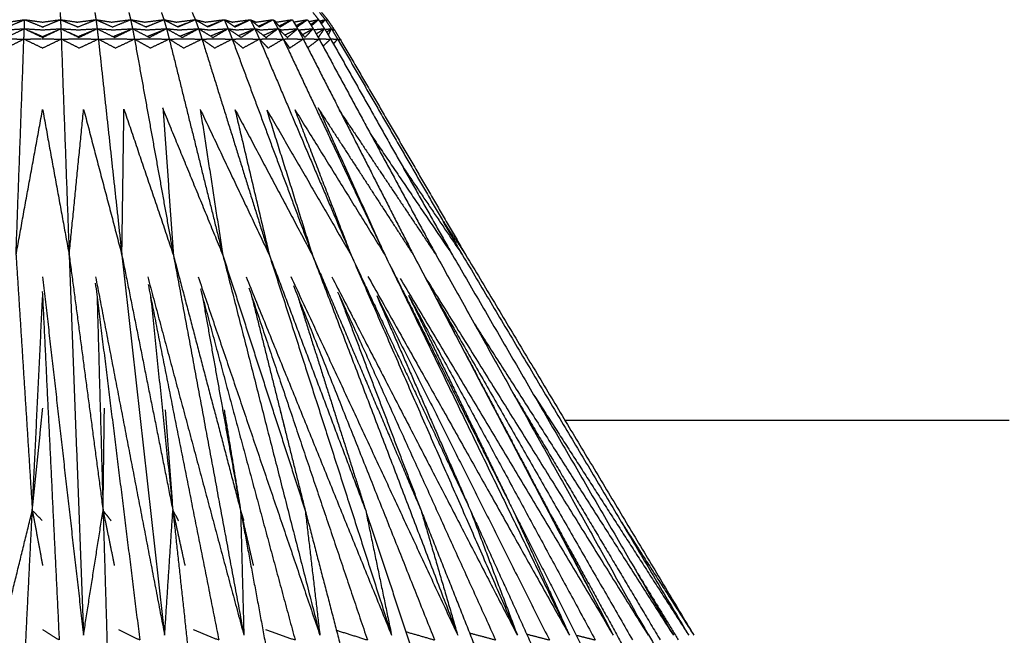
# Model space of a CAD drawing. Header units: millimetres. Extents: x 0 to 20, y 0 to 45.7.
# Tile 52 of 77: x 6.5 to 11, y 30.9 to 33.7. Entities that reach past the tile are written whole.
import ezdxf

# ---------------------------------------------------------------- set-up
doc = ezdxf.new("R2010")
doc.units = ezdxf.units.MM
doc.header["$MEASUREMENT"] = 0
doc.layers.add('Make2D$visible$lines', color=7, linetype='Continuous', true_color=0x000000)

msp = doc.modelspace()

# ---------------------------------------------------------------- linework, layer by layer
at = {"layer": 'Make2D$visible$lines'}
for points in [[(6.4847, 33.625), (6.524, 33.6415), (6.5633, 33.658)], [(6.4869, 33.6471), (6.5234, 33.6523), (6.5598, 33.6575)], [(6.5601, 33.6575), (6.5617, 33.6577), (6.5633, 33.658)], [(6.5615, 33.6171), (6.5624, 33.6375), (6.5633, 33.658)], [(6.5633, 33.658), (6.6048, 33.6411), (6.6463, 33.6243)], [(6.5655, 33.6577), (6.6049, 33.6524), (6.6444, 33.6471)], [(6.6428, 33.6244), (6.6836, 33.641), (6.7243, 33.6575)], [(6.6444, 33.6471), (6.6838, 33.6524), (6.7232, 33.6577)], [(6.7238, 33.6908), (6.7246, 33.6744), (6.7255, 33.658)], [(6.7255, 33.658), (6.7643, 33.6417), (6.8031, 33.6255)], [(6.7255, 33.658), (6.727, 33.6573), (6.7285, 33.6566)], [(6.7255, 33.6579), (6.7263, 33.6375), (6.7272, 33.6171)], [(6.7288, 33.6575), (6.7666, 33.6521), (6.8045, 33.6468)], [(6.7985, 33.6467), (6.8424, 33.6523), (6.8863, 33.658)], [(6.8027, 33.6245), (6.8445, 33.6412), (6.8863, 33.658)], [(6.8814, 33.6905), (6.8839, 33.6742), (6.8863, 33.658)], [(6.8863, 33.658), (6.8889, 33.6375), (6.8915, 33.6171)], [(6.8863, 33.658), (6.9238, 33.6415), (6.9613, 33.625)], [(6.8878, 33.6577), (6.9223, 33.6524), (6.9568, 33.6471)], [(6.9568, 33.6471), (6.9991, 33.6524), (7.0415, 33.6577)], [(6.9598, 33.6244), (7.0016, 33.6412), (7.0434, 33.658)], [(7.0352, 33.6907), (7.0393, 33.6743), (7.0434, 33.658)], [(7.0434, 33.658), (7.0756, 33.6525), (7.1078, 33.647)], [(7.0434, 33.658), (7.0477, 33.6375), (7.052, 33.6171)], [(7.0434, 33.658), (7.0791, 33.6412), (7.1147, 33.6245)], [(7.1064, 33.6471), (7.1495, 33.6524), (7.1926, 33.6578)], [(7.1135, 33.625), (7.1538, 33.6415), (7.1942, 33.658)], [(7.1829, 33.6908), (7.1885, 33.6744), (7.1942, 33.658)], [(7.1942, 33.658), (7.2219, 33.6525), (7.2496, 33.6471)], [(7.1942, 33.658), (7.2001, 33.6375), (7.206, 33.6171)], [(7.1942, 33.658), (7.2264, 33.6414), (7.2586, 33.6249)], [(7.2496, 33.6471), (7.2929, 33.6525), (7.3363, 33.658)], [(7.2589, 33.6253), (7.2976, 33.6416), (7.3363, 33.658)], [(7.3222, 33.6904), (7.3292, 33.6742), (7.3363, 33.658)], [(7.3363, 33.658), (7.3437, 33.6375), (7.3512, 33.6171)], [(7.3363, 33.658), (7.3651, 33.6414), (7.394, 33.6247)], [(7.3394, 33.6572), (7.3606, 33.6523), (7.3819, 33.6473)], [(7.3819, 33.647), (7.4241, 33.6524), (7.4663, 33.6578)], [(7.39, 33.6268), (7.4164, 33.6375), (7.4429, 33.6481)], [(7.3944, 33.6255), (7.4308, 33.6417), (7.4672, 33.6579)], [(7.4674, 33.658), (7.4854, 33.6527), (7.5034, 33.6474)], [(7.4674, 33.658), (7.4763, 33.6375), (7.4852, 33.6171)], [(7.4674, 33.658), (7.4926, 33.6411), (7.5178, 33.6243)], [(7.5034, 33.647), (7.544, 33.6524), (7.5846, 33.6578)], [(7.5125, 33.6275), (7.5413, 33.6395), (7.5701, 33.6515)], [(7.5165, 33.625), (7.5511, 33.6415), (7.5857, 33.658)], [(7.5857, 33.658), (7.5857, 33.6579), (7.5857, 33.6579)], [(7.5857, 33.6579), (7.5958, 33.6375), (7.606, 33.6171)], [(7.5858, 33.6578), (7.6058, 33.6417), (7.6257, 33.6255)], [(7.588, 33.657), (7.5998, 33.6522), (7.6116, 33.6474)], [(7.6114, 33.647), (7.6502, 33.6525), (7.689, 33.658)], [(7.6218, 33.6285), (7.6538, 33.6425), (7.6858, 33.6566)], [(7.6262, 33.625), (7.6576, 33.6415), (7.689, 33.658)], [(7.6891, 33.6578), (7.7003, 33.6375), (7.7116, 33.6171)], [(7.6892, 33.6578), (7.7048, 33.6414), (7.7204, 33.6251)], [(7.6922, 33.6558), (7.6985, 33.6516), (7.7047, 33.6473)], [(7.7045, 33.6471), (7.7392, 33.6524), (7.7739, 33.6577)], [(7.7158, 33.6296), (7.7426, 33.6423), (7.7694, 33.6549)], [(7.7204, 33.6251), (7.7481, 33.6415), (7.7759, 33.658)], [(7.7759, 33.658), (7.7881, 33.6375), (7.8003, 33.6171)], [(7.7772, 33.6559), (7.7793, 33.6528), (7.7813, 33.6497)], [(7.7828, 33.6474), (7.8129, 33.6525), (7.843, 33.6576)], [(7.794, 33.6316), (7.8161, 33.643), (7.8383, 33.6545)], [(7.798, 33.6254), (7.8204, 33.641), (7.8429, 33.6565)], [(7.8449, 33.658), (7.8579, 33.6376), (7.8708, 33.6172)], [(7.8506, 33.6494), (7.8728, 33.6537), (7.8951, 33.658)], [(7.8585, 33.6365), (7.8768, 33.6473), (7.8951, 33.658)], [(7.8625, 33.6303), (7.8788, 33.6441), (7.8951, 33.658)], [(7.8695, 33.6907), (7.8823, 33.6743), (7.8951, 33.658)], [(7.8951, 33.658), (7.9085, 33.6375), (7.922, 33.6171)], [(7.8991, 33.6519), (7.9122, 33.6549), (7.9254, 33.658)], [(7.8992, 33.6908), (7.9123, 33.6744), (7.9254, 33.658)], [(7.9045, 33.6436), (7.915, 33.6508), (7.9254, 33.658)], [(7.908, 33.6384), (7.9167, 33.6482), (7.9254, 33.658)], [(7.9091, 33.6908), (7.9224, 33.6744), (7.9356, 33.658)], [(7.9254, 33.658), (7.9393, 33.6375), (7.9531, 33.6171)], [(7.9271, 33.6555), (7.9314, 33.6567), (7.9356, 33.658)], [(7.9291, 33.6525), (7.9324, 33.6552), (7.9356, 33.658)], [(7.9309, 33.6499), (7.9332, 33.6539), (7.9356, 33.658)], [(7.9356, 33.658), (7.9496, 33.6375), (7.9635, 33.6171)], [(6.4783, 33.5767), (6.5199, 33.5969), (6.5615, 33.6171)], [(6.4829, 33.6119), (6.5209, 33.6144), (6.5589, 33.6169)], [(6.5587, 33.6158), (6.5601, 33.6164), (6.5615, 33.6171)], [(6.5597, 33.5702), (6.5606, 33.5936), (6.5615, 33.6171)], [(6.5616, 33.6171), (6.6043, 33.5966), (6.6471, 33.5761)], [(6.5616, 33.6171), (6.6035, 33.6145), (6.6454, 33.6119)], [(6.565, 33.6156), (6.5652, 33.6155), (6.5654, 33.6154)], [(6.5819, 33.6083), (6.6132, 33.5948), (6.6444, 33.5814)], [(6.6417, 33.5761), (6.6844, 33.5966), (6.7272, 33.6171)], [(6.6444, 33.5814), (6.6756, 33.5948), (6.7068, 33.6083)], [(6.6471, 33.6121), (6.6871, 33.6146), (6.7272, 33.6171)], [(6.7083, 33.6089), (6.709, 33.6092), (6.7097, 33.6095)], [(6.7231, 33.6153), (6.7235, 33.6155), (6.7238, 33.6156)], [(6.7272, 33.6171), (6.7689, 33.5969), (6.8105, 33.5767)], [(6.7272, 33.6171), (6.7281, 33.5936), (6.729, 33.5702)], [(6.7299, 33.6169), (6.7678, 33.6144), (6.8058, 33.6119)], [(6.8052, 33.5814), (6.8404, 33.596), (6.8757, 33.6105)], [(6.8058, 33.612), (6.8487, 33.6145), (6.8915, 33.6171)], [(6.8089, 33.5773), (6.8502, 33.5972), (6.8915, 33.6171)], [(6.8915, 33.6171), (6.8943, 33.5936), (6.897, 33.5702)], [(6.8916, 33.6171), (6.9327, 33.5966), (6.9738, 33.5761)], [(6.8929, 33.617), (6.9287, 33.6144), (6.9646, 33.6119)], [(6.9608, 33.6118), (7.0056, 33.6144), (7.0503, 33.617)], [(6.963, 33.5813), (7.0067, 33.5988), (7.0503, 33.6164)], [(6.9711, 33.5774), (7.0116, 33.5972), (7.052, 33.6171)], [(7.052, 33.6171), (7.0915, 33.5965), (7.1309, 33.5759)], [(7.052, 33.6171), (7.0565, 33.5936), (7.0609, 33.5702)], [(7.052, 33.6171), (7.0848, 33.6145), (7.1177, 33.6119)], [(7.1128, 33.6259), (7.1158, 33.6271), (7.1188, 33.6283)], [(7.1146, 33.6118), (7.1603, 33.6144), (7.206, 33.6171)], [(7.1191, 33.5824), (7.1593, 33.5984), (7.1995, 33.6145)], [(7.1217, 33.6294), (7.1231, 33.63), (7.1245, 33.6305)], [(7.1267, 33.6314), (7.1283, 33.632), (7.1298, 33.6326)], [(7.1268, 33.5767), (7.1664, 33.5969), (7.206, 33.6171)], [(7.1383, 33.6359), (7.1397, 33.6365), (7.1412, 33.6371)], [(7.1442, 33.6383), (7.1445, 33.6384), (7.1448, 33.6385)], [(7.1459, 33.639), (7.1467, 33.6393), (7.1474, 33.6395)], [(7.206, 33.6171), (7.2423, 33.5969), (7.2785, 33.5768)], [(7.206, 33.6171), (7.2122, 33.5936), (7.2183, 33.5702)], [(7.206, 33.6171), (7.2349, 33.6145), (7.2637, 33.6118)], [(7.2568, 33.6266), (7.277, 33.6346), (7.2972, 33.6425)], [(7.2638, 33.612), (7.3075, 33.6145), (7.3512, 33.6171)], [(7.2671, 33.5833), (7.3073, 33.5995), (7.3476, 33.6156)], [(7.2766, 33.5769), (7.3139, 33.597), (7.3512, 33.6171)], [(7.3512, 33.6171), (7.3842, 33.5971), (7.4172, 33.5772)], [(7.3512, 33.6171), (7.3589, 33.5936), (7.3667, 33.5702)], [(7.3512, 33.6171), (7.3745, 33.6146), (7.3978, 33.612)], [(7.3977, 33.6119), (7.4415, 33.6145), (7.4852, 33.6171)], [(7.4055, 33.5843), (7.4419, 33.5993), (7.4783, 33.6142)], [(7.4152, 33.5765), (7.4502, 33.5968), (7.4852, 33.6171)], [(7.4854, 33.6166), (7.4945, 33.5934), (7.5036, 33.5702)], [(7.4858, 33.6167), (7.5149, 33.597), (7.544, 33.5774)], [(7.4876, 33.6167), (7.5056, 33.6143), (7.5236, 33.6118)], [(7.5237, 33.612), (7.5648, 33.6145), (7.606, 33.6171)], [(7.5326, 33.5857), (7.5693, 33.6014), (7.606, 33.6171)], [(7.5439, 33.5774), (7.575, 33.5972), (7.606, 33.6171)], [(7.6062, 33.6166), (7.6166, 33.5934), (7.627, 33.5702)], [(7.6063, 33.617), (7.6204, 33.6143), (7.6344, 33.6117)], [(7.6072, 33.6161), (7.6328, 33.5962), (7.6584, 33.5763)], [(7.6342, 33.612), (7.6729, 33.6145), (7.7115, 33.6171)], [(7.6444, 33.5867), (7.678, 33.6019), (7.7115, 33.6171)], [(7.6565, 33.5771), (7.684, 33.5971), (7.7115, 33.6171)], [(7.7116, 33.6171), (7.7328, 33.5972), (7.754, 33.5773)], [(7.7116, 33.6171), (7.7232, 33.5936), (7.7349, 33.5702)], [(7.7136, 33.6164), (7.7209, 33.6141), (7.7281, 33.6118)], [(7.728, 33.612), (7.7636, 33.6145), (7.7993, 33.617)], [(7.742, 33.5885), (7.7706, 33.6025), (7.7992, 33.6165)], [(7.753, 33.5766), (7.7766, 33.5969), (7.8003, 33.6171)], [(7.7863, 33.6421), (7.7878, 33.6398), (7.7894, 33.6374)], [(7.7894, 33.6373), (7.7934, 33.6313), (7.7974, 33.6252)], [(7.7994, 33.6166), (7.7999, 33.6169), (7.8003, 33.6171)], [(7.8005, 33.6167), (7.8131, 33.5934), (7.8256, 33.5702)], [(7.8017, 33.6155), (7.8021, 33.6149), (7.8026, 33.6143)], [(7.803, 33.6139), (7.8182, 33.5956), (7.8334, 33.5774)], [(7.8032, 33.6141), (7.8044, 33.6129), (7.8055, 33.6117)], [(7.8062, 33.612), (7.8385, 33.6145), (7.8708, 33.6171)], [(7.8215, 33.5903), (7.8462, 33.6037), (7.8708, 33.6171)], [(7.8338, 33.5778), (7.8523, 33.5975), (7.8708, 33.6171)], [(7.8708, 33.6171), (7.8842, 33.5939), (7.8975, 33.5707)], [(7.8731, 33.6127), (7.8976, 33.6149), (7.922, 33.6171)], [(7.8842, 33.5937), (7.9031, 33.6054), (7.922, 33.6171)], [(7.8938, 33.577), (7.9079, 33.597), (7.922, 33.6171)], [(7.922, 33.6171), (7.936, 33.5937), (7.9499, 33.5704)], [(7.9239, 33.614), (7.9385, 33.6155), (7.9531, 33.6171)], [(7.9315, 33.6013), (7.9417, 33.6087), (7.9519, 33.6162)], [(7.9397, 33.5875), (7.9464, 33.6023), (7.9531, 33.6171)], [(7.9531, 33.6171), (7.9674, 33.5937), (7.9817, 33.5702)], [(7.9539, 33.6158), (7.9587, 33.6164), (7.9635, 33.6171)], [(7.9568, 33.611), (7.9602, 33.614), (7.9635, 33.6171)], [(7.961, 33.6041), (7.9622, 33.6106), (7.9635, 33.6171)], [(7.9635, 33.6171), (7.9779, 33.5936), (7.9924, 33.5702)], [(6.4783, 33.5706), (6.5183, 33.5704), (6.5583, 33.5702)], [(6.4784, 33.5297), (6.5189, 33.5499), (6.5594, 33.57)], [(6.5239, 32.5904), (6.5418, 33.0803), (6.5597, 33.5702)], [(6.5597, 33.5702), (6.5989, 33.5704), (6.6381, 33.5706)], [(6.5597, 33.5702), (6.6029, 33.5495), (6.6461, 33.5288)], [(6.6413, 33.5706), (6.6852, 33.5704), (6.729, 33.5702)], [(6.6428, 33.5289), (6.6859, 33.5495), (6.729, 33.5702)], [(6.729, 33.5702), (6.7469, 33.0803), (6.7648, 32.5904)], [(6.729, 33.5702), (6.7697, 33.5499), (6.8105, 33.5297)], [(6.7307, 33.5702), (6.7706, 33.5704), (6.8104, 33.5706)], [(6.7608, 33.6017), (6.783, 33.5915), (6.8052, 33.5814)], [(6.8093, 33.529), (6.8531, 33.5496), (6.897, 33.5702)], [(6.8104, 33.5706), (6.8537, 33.5704), (6.897, 33.5702)], [(6.897, 33.5702), (6.9351, 33.5704), (6.9732, 33.5706)], [(6.897, 33.5702), (6.9504, 33.0803), (7.0038, 32.5904)], [(6.897, 33.5702), (6.9364, 33.5495), (6.9759, 33.5287)], [(6.9732, 33.5706), (7.0171, 33.5704), (7.0609, 33.5702)], [(6.9742, 33.5296), (7.0176, 33.5499), (7.0609, 33.5702)], [(7.0609, 33.5702), (7.0945, 33.5704), (7.128, 33.5706)], [(7.0609, 33.5702), (7.1491, 33.0803), (7.2372, 32.5904)], [(7.0609, 33.5702), (7.0969, 33.5499), (7.1328, 33.5295)], [(7.128, 33.5706), (7.1732, 33.5704), (7.2183, 33.5702)], [(7.1333, 33.5299), (7.1758, 33.5501), (7.2183, 33.5702)], [(7.2183, 33.5702), (7.2491, 33.5704), (7.2799, 33.5706)], [(7.2183, 33.5702), (7.3397, 33.0803), (7.4612, 32.5904)], [(7.2183, 33.5702), (7.2509, 33.5499), (7.2834, 33.5296)], [(7.2799, 33.5706), (7.3233, 33.5704), (7.3667, 33.5702)], [(7.2835, 33.5297), (7.3251, 33.5499), (7.3667, 33.5702)], [(7.3667, 33.5702), (7.3935, 33.5704), (7.4204, 33.5706)], [(7.3667, 33.5702), (7.5195, 33.0803), (7.6723, 32.5904)], [(7.3667, 33.5702), (7.3953, 33.5499), (7.424, 33.5296)], [(7.4204, 33.5706), (7.4619, 33.5704), (7.5033, 33.5702)], [(7.424, 33.5296), (7.4637, 33.5498), (7.5034, 33.5701)], [(7.5036, 33.5702), (7.5256, 33.5704), (7.5476, 33.5706)], [(7.5036, 33.5702), (7.6854, 33.0803), (7.8672, 32.5904)], [(7.5036, 33.5702), (7.528, 33.5499), (7.5523, 33.5296)], [(7.5489, 33.5706), (7.588, 33.5704), (7.627, 33.5702)], [(7.5522, 33.5296), (7.5896, 33.5499), (7.627, 33.5702)], [(7.6271, 33.5701), (7.8349, 33.0803), (8.0427, 32.5904)], [(7.6271, 33.5701), (7.6468, 33.5498), (7.6665, 33.5294)], [(7.6272, 33.5702), (7.6434, 33.5704), (7.6596, 33.5706)], [(7.6596, 33.5706), (7.6972, 33.5704), (7.7348, 33.5702)], [(7.6665, 33.5297), (7.7001, 33.5496), (7.7336, 33.5694)], [(7.7349, 33.5702), (7.7462, 33.5704), (7.7575, 33.5706)], [(7.7352, 33.5697), (7.9658, 33.08), (8.1963, 32.5904)], [(7.7362, 33.5684), (7.7502, 33.549), (7.7642, 33.5296)], [(7.7575, 33.5706), (7.7916, 33.5704), (7.8256, 33.5702)], [(7.7641, 33.5295), (7.7928, 33.5485), (7.8216, 33.5675)], [(7.8256, 33.5702), (7.8313, 33.5704), (7.837, 33.5706)], [(7.8256, 33.5702), (8.0747, 33.0818), (8.3238, 32.5935)], [(7.8379, 33.5706), (7.8676, 33.5704), (7.8972, 33.5702)], [(7.8458, 33.5307), (7.8717, 33.5504), (7.8976, 33.5701)], [(7.8972, 33.5706), (7.9236, 33.5704), (7.95, 33.5702)], [(7.8977, 33.5702), (8.1626, 33.0808), (8.4274, 32.5914)], [(7.9151, 33.5381), (7.9325, 33.5542), (7.95, 33.5702)], [(7.95, 33.5705), (7.9659, 33.5703), (7.9818, 33.5702)], [(7.95, 33.5702), (8.2262, 33.0803), (8.5024, 32.5904)], [(7.9627, 33.5478), (7.9722, 33.559), (7.9818, 33.5702)], [(7.9818, 33.5703), (7.9871, 33.5703), (7.9924, 33.5702)], [(7.9818, 33.5702), (8.2647, 33.0803), (8.5475, 32.5904)], [(7.987, 33.5612), (7.9897, 33.5657), (7.9924, 33.5702)], [(7.9924, 33.5702), (8.2775, 33.0803), (8.5627, 32.5904)], [(6.5239, 32.5904), (6.5842, 32.9207), (6.6444, 33.2511)], [(6.6444, 33.2511), (6.7046, 32.9207), (6.7648, 32.5904)], [(6.7648, 32.5904), (6.7976, 32.9207), (6.8303, 33.2511)], [(6.8303, 33.2511), (6.9171, 32.9208), (7.0038, 32.5904)], [(7.0038, 32.5904), (7.0085, 32.9216), (7.0132, 33.2529)], [(7.0126, 33.2528), (7.1249, 32.9216), (7.2372, 32.5904)], [(7.1882, 33.2563), (7.1892, 33.2538), (7.1902, 33.2513)], [(7.1898, 33.2582), (7.2135, 32.9243), (7.2372, 32.5904)], [(7.1914, 33.2486), (7.3263, 32.9195), (7.4612, 32.5904)], [(7.3588, 33.2511), (7.4095, 32.9242), (7.4601, 32.5974)], [(7.3588, 33.2511), (7.5155, 32.9208), (7.6722, 32.5904)], [(7.5161, 33.2511), (7.5942, 32.9207), (7.6723, 32.5904)], [(7.5161, 33.2511), (7.6916, 32.9208), (7.8672, 32.5904)], [(7.6603, 33.2487), (7.7637, 32.9195), (7.8672, 32.5904)], [(7.6609, 33.2489), (7.8518, 32.9196), (8.0427, 32.5904)], [(7.7872, 33.2508), (7.9105, 32.9322), (8.0338, 32.6137)], [(7.7873, 33.2508), (7.9918, 32.9206), (8.1963, 32.5904)], [(7.8925, 33.26), (8.0398, 32.9353), (8.1871, 32.6107)], [(7.8965, 33.2511), (8.111, 32.9208), (8.3254, 32.5904)], [(7.9888, 33.2473), (8.2084, 32.9189), (8.428, 32.5904)], [(8.1323, 33.1368), (8.3173, 32.8636), (8.5024, 32.5904)], [(8.275, 32.9938), (8.4112, 32.7921), (8.5475, 32.5904)], [(8.4457, 32.7668), (8.5042, 32.6786), (8.5627, 32.5904)], [(6.5239, 32.5904), (6.5609, 32.0115), (6.5978, 31.4326)], [(6.7648, 32.5904), (6.7973, 31.7283), (6.8297, 30.8661)], [(6.7648, 32.5904), (6.8416, 32.0115), (6.9184, 31.4326)], [(7.0038, 32.5904), (7.1007, 31.7283), (7.1975, 30.8661)], [(7.0038, 32.5904), (7.1193, 32.0115), (7.2347, 31.4326)], [(7.2372, 32.5904), (7.3969, 31.7283), (7.5565, 30.8661)], [(7.2372, 32.5904), (7.3894, 32.0115), (7.5417, 31.4326)], [(7.4612, 32.5904), (7.6812, 31.7283), (7.9012, 30.8661)], [(7.4612, 32.5904), (7.6478, 32.0115), (7.8345, 31.4326)], [(7.6723, 32.5904), (7.9491, 31.7283), (8.226, 30.8661)], [(7.6727, 32.5893), (7.8906, 32.0109), (8.1086, 31.4326)], [(7.8672, 32.5904), (8.1965, 31.7283), (8.5259, 30.8661)], [(7.8719, 32.5793), (8.1157, 32.006), (8.3595, 31.4326)], [(8.0428, 32.5904), (8.4178, 31.732), (8.7929, 30.8736)], [(8.1873, 32.6104), (8.1918, 32.6004), (8.1963, 32.5904)], [(8.1963, 32.5904), (8.6121, 31.7329), (9.0279, 30.8754)], [(8.2012, 32.5806), (8.2031, 32.577), (8.2049, 32.5733)], [(8.3254, 32.5904), (8.7766, 31.7313), (9.2278, 30.8722)], [(8.428, 32.5903), (8.9039, 31.7364), (9.3798, 30.8825)], [(8.5024, 32.5904), (9.0029, 31.7283), (9.5034, 30.8661)], [(8.5475, 32.5904), (9.0602, 31.7283), (9.5729, 30.8661)], [(8.5627, 32.5904), (9.0794, 31.7283), (9.5962, 30.8661)], [(8.0514, 32.5718), (8.3174, 32.0022), (8.5834, 31.4326)], [(8.2255, 32.5321), (8.5012, 31.9823), (8.7768, 31.4326)], [(6.6444, 32.4918), (6.7371, 31.679), (6.8297, 30.8661)], [(6.8844, 32.4918), (7.041, 31.679), (7.1975, 30.8661)], [(7.1207, 32.4918), (7.3386, 31.679), (7.5565, 30.8661)], [(7.3494, 32.4918), (7.6253, 31.679), (7.9012, 30.8661)], [(7.567, 32.4918), (7.8965, 31.679), (8.226, 30.8661)], [(7.7696, 32.4929), (8.1477, 31.6795), (8.5259, 30.8661)], [(7.9554, 32.4918), (8.3758, 31.679), (8.7961, 30.8661)], [(8.1189, 32.4939), (8.5756, 31.68), (9.0324, 30.8661)], [(8.3784, 32.4899), (8.8837, 31.678), (9.3889, 30.8661)], [(6.8833, 32.463), (6.9841, 31.654), (7.0848, 30.8451)], [(7.1228, 32.4569), (7.2829, 31.651), (7.4431, 30.8451)], [(7.579, 32.4422), (7.8477, 31.6437), (8.1164, 30.8451)], [(7.7809, 32.453), (8.1008, 31.649), (8.4208, 30.8451)], [(8.2657, 32.4846), (8.7483, 31.6755), (9.231, 30.8663)], [(6.5978, 31.4326), (6.6211, 31.9152), (6.6444, 32.3979)], [(6.6431, 32.4252), (6.6813, 31.6352), (6.7196, 30.8451)], [(6.8913, 32.399), (6.9049, 31.9158), (6.9184, 31.4326)], [(7.1341, 32.4), (7.1844, 31.9163), (7.2347, 31.4326)], [(7.3594, 32.4371), (7.574, 31.6411), (7.7887, 30.8451)], [(7.3652, 32.4228), (7.4535, 31.9277), (7.5417, 31.4326)], [(7.593, 32.3999), (7.7138, 31.9163), (7.8345, 31.4326)], [(7.9816, 32.4242), (8.3394, 31.6347), (8.6972, 30.8451)], [(7.9904, 32.4048), (8.175, 31.9187), (8.3595, 31.4326)], [(8.1586, 32.4066), (8.3659, 31.9314), (8.5732, 31.4561)], [(8.1586, 32.4066), (8.5499, 31.6259), (8.9412, 30.8451)], [(8.3024, 32.4091), (8.5288, 31.943), (8.7553, 31.4768)], [(8.3024, 32.4091), (8.7257, 31.6271), (9.149, 30.8451)], [(7.8041, 32.3924), (7.9564, 31.9125), (8.1086, 31.4326)], [(8.4313, 32.3916), (8.8743, 31.6184), (9.3173, 30.8451)], [(8.4584, 32.3384), (8.4627, 32.3303), (8.4669, 32.3222)], [(8.4884, 32.2815), (8.4995, 32.2606), (8.5105, 32.2397)], [(8.6005, 32.2807), (9.052, 31.5734), (9.5034, 30.8661)], [(8.5568, 32.1519), (8.7466, 31.7923), (8.9365, 31.4326)], [(8.7755, 31.9669), (9.1094, 31.406), (9.4434, 30.8451)], [(8.8699, 31.9574), (9.2214, 31.4118), (9.5729, 30.8661)], [(6.5978, 31.4326), (6.6215, 31.6646), (6.6452, 31.8965)], [(6.9184, 31.4326), (6.9215, 31.6641), (6.9245, 31.8955)], [(7.2001, 31.889), (7.2161, 31.6785), (7.232, 31.468)], [(7.467, 31.8889), (7.5043, 31.6607), (7.5417, 31.4326)], [(7.7222, 31.8836), (7.7335, 31.838), (7.7449, 31.7924)], [(9.0118, 31.8411), (9.018, 31.8411), (9.0241, 31.8411)], [(9.0244, 31.8411), (9.0294, 31.8411), (9.0344, 31.8411)], [(9.0344, 31.8411), (9.0573, 31.8411), (9.0802, 31.8411)], [(9.0802, 31.8411), (9.0995, 31.8411), (9.1187, 31.8411)], [(9.1187, 31.8411), (9.1381, 31.8411), (9.1574, 31.8411)], [(9.1575, 31.8411), (9.1792, 31.8411), (9.2008, 31.8411)], [(9.2008, 31.8411), (9.3671, 31.8411), (9.5335, 31.8411)], [(9.5335, 31.8411), (9.5848, 31.8411), (9.6362, 31.8411)], [(9.6368, 31.8411), (9.6451, 31.8411), (9.6533, 31.8411)], [(9.6533, 31.8411), (9.7003, 31.8411), (9.7474, 31.8411)], [(9.7474, 31.8411), (9.7706, 31.8411), (9.7938, 31.8411)], [(9.7938, 31.8411), (9.813, 31.8411), (9.8321, 31.8411)], [(9.8324, 31.8411), (9.8545, 31.8411), (9.8767, 31.8411)], [(9.8767, 31.8411), (10.0408, 31.8411), (10.2049, 31.8411)], [(10.2049, 31.8411), (10.2559, 31.8411), (10.3068, 31.8411)], [(10.3068, 31.8411), (10.3187, 31.8411), (10.3306, 31.8411)], [(10.3306, 31.8411), (10.401, 31.8411), (10.4714, 31.8411)], [(10.4714, 31.8411), (10.4982, 31.8411), (10.525, 31.8411)], [(10.5258, 31.8411), (10.5441, 31.8411), (10.5624, 31.8411)], [(10.5624, 31.8411), (10.5849, 31.8411), (10.6075, 31.8411)], [(10.6075, 31.8411), (10.7668, 31.8411), (10.9261, 31.8411)], [(10.9261, 31.8411), (10.9758, 31.8411), (11.0256, 31.8411)], [(6.459, 30.8661), (6.5284, 31.1494), (6.5978, 31.4326)], [(6.5406, 30.278), (6.5692, 30.8553), (6.5978, 31.4326)], [(6.5978, 31.4326), (6.6211, 31.308), (6.6444, 31.1834)], [(6.5978, 31.4326), (6.6201, 31.4098), (6.6424, 31.387)], [(6.8297, 30.8661), (6.8741, 31.1494), (6.9184, 31.4326)], [(6.9184, 31.4326), (6.9439, 31.308), (6.9694, 31.1834)], [(6.9184, 31.4326), (6.9366, 31.4088), (6.9548, 31.385)], [(6.9184, 31.4326), (6.9357, 30.8553), (6.953, 30.278)], [(7.1975, 30.8661), (7.2161, 31.1494), (7.2347, 31.4326)], [(7.2347, 31.4326), (7.262, 31.308), (7.2892, 31.1834)], [(7.2347, 31.4326), (7.2475, 31.4088), (7.2603, 31.385)], [(7.2347, 31.4326), (7.2976, 30.8553), (7.3605, 30.278)], [(7.5417, 31.4326), (7.5703, 31.308), (7.5989, 31.1834)], [(7.5417, 31.4326), (7.5489, 31.4088), (7.556, 31.385)], [(7.5417, 31.4326), (7.6492, 30.8553), (7.7567, 30.278)], [(7.5417, 31.4326), (7.5491, 31.1494), (7.5565, 30.8661)], [(7.8345, 31.4326), (7.985, 30.8553), (8.1354, 30.278)], [(7.8345, 31.4326), (7.8679, 31.1494), (7.9012, 30.8661)], [(8.1086, 31.4326), (8.2996, 30.8553), (8.4906, 30.278)], [(8.1086, 31.4326), (8.1664, 31.1535), (8.2243, 30.8744)], [(8.3595, 31.4326), (8.5858, 30.861), (8.8121, 30.2894)], [(8.3595, 31.4326), (8.4413, 31.1542), (8.5231, 30.8757)], [(8.5834, 31.4326), (8.8459, 30.8553), (9.1084, 30.278)], [(8.5834, 31.4326), (8.6884, 31.1532), (8.7933, 30.8738)], [(8.7768, 31.4326), (9.0691, 30.8553), (9.3614, 30.278)], [(8.7768, 31.4326), (8.9025, 31.1541), (9.0282, 30.8755)], [(8.9365, 31.4326), (9.0279, 31.2568), (9.1193, 31.081)], [(8.9453, 31.4165), (9.2409, 30.8791), (9.5364, 30.3417)], [(9.2675, 31.3797), (9.4318, 31.1229), (9.5962, 30.8661)], [(9.3133, 31.1937), (9.4193, 31.0194), (9.5254, 30.8451)], [(9.3385, 30.9565), (9.4772, 30.7195), (9.6158, 30.4825)], [(6.6444, 30.8919), (6.682, 30.8685), (6.7196, 30.8451)], [(6.9886, 30.8919), (7.0367, 30.8685), (7.0848, 30.8451)], [(7.3273, 30.8919), (7.3852, 30.8685), (7.4431, 30.8451)], [(7.6553, 30.8919), (7.722, 30.8685), (7.7887, 30.8451)], [(7.9761, 30.8892), (8.0462, 30.8672), (8.1164, 30.8451)], [(8.2912, 30.8825), (8.356, 30.8638), (8.4208, 30.8451)], [(8.5795, 30.877), (8.6383, 30.8611), (8.6972, 30.8451)], [(8.8385, 30.8717), (8.8898, 30.8584), (8.9412, 30.8451)], [(9.0633, 30.8667), (9.1061, 30.8559), (9.149, 30.8451)]]:
    msp.add_open_spline(points, degree=2, dxfattribs=at)

doc.saveas('drawing.dxf')
